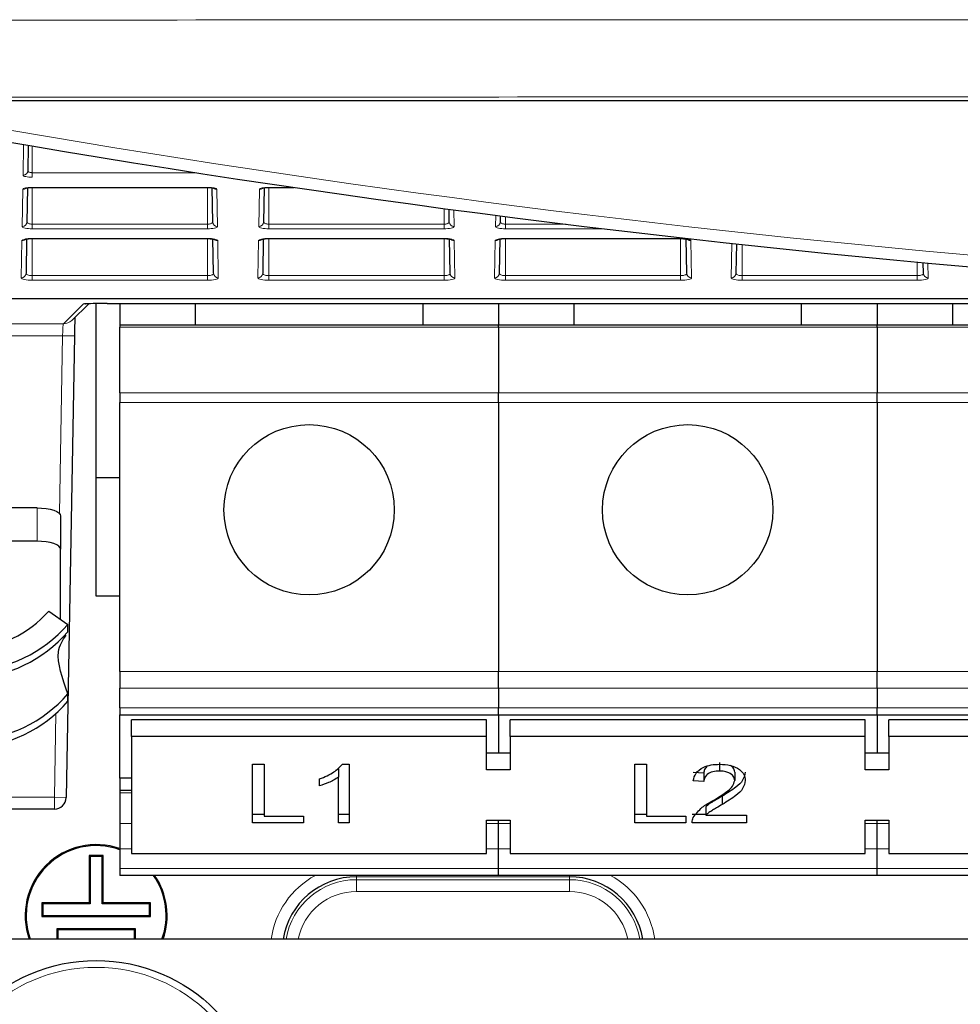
# Paper-space layout 'Blatt3' of a CAD drawing. Header units: millimetres. Extents: x 5 to 418, y 2 to 292.
# Tile 5 of 54: x 65 to 78, y 125 to 139. Entities that reach past the tile are written whole.
import ezdxf

# ---------------------------------------------------------------- set-up
doc = ezdxf.new("R2010")
doc.units = ezdxf.units.MM

psp = doc.layouts.new('Blatt3')

# ---------------------------------------------------------------- linework, layer by layer
at = {"color": 7, "linetype": 'Continuous', "lineweight": 25}
for p, q in [((123.6944, 137.5281), (62.6382, 137.5281)), ((65.2103, 136.9002), (65.204, 136.5426)), ((65.1998, 136.3022), (65.1914, 135.8199)), ((65.2663, 136.3068), (67.733, 136.3068)), ((67.733, 136.3068), (67.733, 136.3082)), ((67.8079, 135.8199), (67.7995, 136.3023)), ((68.5332, 136.3022), (68.5247, 135.8199)), ((68.5997, 136.3068), (68.955, 136.3068)), ((71.1412, 135.8199), (71.1381, 136.001)), ((71.8596, 135.9064), (71.8581, 135.8199)), ((65.1872, 135.581), (65.1788, 135.0972)), ((65.2663, 135.5868), (67.733, 135.5868)), ((67.733, 135.5868), (67.733, 135.5882)), ((67.8205, 135.0972), (67.8121, 135.5809)), ((68.5206, 135.581), (68.5121, 135.0972)), ((68.5997, 135.5868), (71.0663, 135.5868)), ((71.1538, 135.0972), (71.1454, 135.5809)), ((71.833, 135.5775), (71.833, 135.5762)), ((71.8539, 135.581), (71.8455, 135.0972)), ((71.933, 135.5868), (71.933, 135.5882)), ((71.933, 135.5868), (74.3997, 135.5868)), ((74.3997, 135.5868), (74.3997, 135.5882)), ((74.4872, 135.0972), (74.4787, 135.5809)), ((75.186, 135.5115), (75.1788, 135.0972)), ((77.8205, 135.0972), (77.8179, 135.2471)), ((65.8213, 134.4331), (66.0617, 134.6693)), ((66.1663, 132.2159), (66.1663, 134.6708)), ((66.3234, 134.6715), (86.5174, 134.6715)), ((66.4997, 134.6715), (66.4997, 134.3659)), ((67.5663, 134.3659), (67.5663, 134.6715)), ((70.7663, 134.6715), (70.7663, 134.3659)), ((71.833, 134.6715), (71.833, 134.3659)), ((72.8997, 134.3659), (72.8997, 134.6715)), ((76.0997, 134.6715), (76.0997, 134.3659)), ((77.1663, 134.6715), (77.1663, 134.3659)), ((78.233, 134.3659), (78.233, 134.6715)), ((71.833, 134.3659), (66.4997, 134.3659)), ((66.4997, 134.3659), (66.4997, 134.3379)), ((66.4997, 133.4153), (66.4997, 134.3379)), ((71.833, 134.3379), (71.833, 134.3659)), ((77.1663, 134.3659), (71.833, 134.3659)), ((71.833, 134.3379), (71.833, 133.4153)), ((77.1663, 134.3379), (77.1663, 134.3659)), ((82.4997, 134.3659), (77.1663, 134.3659)), ((77.1663, 134.3379), (77.1663, 133.4153)), ((65.8595, 134.2158), (65.744, 127.7129)), ((66.4997, 133.4153), (66.4997, 133.2767)), ((71.833, 133.2767), (71.833, 133.4153)), ((77.1663, 133.2767), (77.1663, 133.4153)), ((66.4997, 129.4873), (66.4997, 133.2767)), ((71.833, 133.2767), (71.833, 129.4873)), ((77.1663, 133.2767), (77.1663, 129.4873)), ((66.1663, 130.5492), (66.1663, 132.2159)), ((66.4997, 132.2159), (66.1663, 132.2159)), ((65.333, 131.7927), (62.833, 131.7927)), ((65.6663, 131.6787), (65.6663, 131.2089)), ((65.333, 131.3229), (62.833, 131.3229)), ((65.6663, 130.2218), (65.6663, 131.2089)), ((66.4997, 130.5492), (66.1663, 130.5492)), ((65.4991, 130.3391), (65.7663, 130.1517)), ((65.7663, 130.048), (65.7663, 130.1517)), ((66.4997, 129.4873), (66.4997, 129.2516)), ((71.833, 129.2516), (71.833, 129.4873)), ((77.1663, 129.2516), (77.1663, 129.4873)), ((65.7663, 129.0686), (65.7663, 129.1723)), ((66.4997, 128.9754), (66.4997, 129.2516)), ((71.833, 129.2516), (71.833, 128.9754)), ((77.1663, 129.2516), (77.1663, 128.9754)), ((66.4997, 128.9754), (66.4997, 128.8778)), ((66.4997, 128.8778), (71.833, 128.8778)), ((66.4997, 127.9855), (66.4997, 128.8778)), ((71.833, 128.8778), (71.833, 128.9754)), ((71.833, 128.8778), (77.1663, 128.8778)), ((71.833, 128.8778), (71.833, 128.3361)), ((77.1663, 128.8778), (77.1663, 128.9754)), ((77.1663, 128.8778), (82.4997, 128.8778)), ((77.1663, 128.8778), (77.1663, 128.3361)), ((66.6663, 128.5718), (66.6663, 128.8075)), ((71.6663, 128.8075), (66.6663, 128.8075)), ((71.6663, 128.5718), (71.6663, 128.8075)), ((71.9997, 128.5718), (71.9997, 128.8075)), ((76.9997, 128.8075), (71.9997, 128.8075)), ((76.9997, 128.5718), (76.9997, 128.8075)), ((77.333, 128.5718), (77.333, 128.8075)), ((82.333, 128.8075), (77.333, 128.8075)), ((71.6663, 128.5718), (66.6663, 128.5718)), ((66.6663, 128.5718), (66.6663, 126.9219)), ((71.6663, 128.1004), (71.6663, 128.5718)), ((71.9997, 128.5718), (71.9997, 128.1004)), ((76.9997, 128.5718), (71.9997, 128.5718)), ((76.9997, 128.1004), (76.9997, 128.5718)), ((77.333, 128.5718), (77.333, 128.1004)), ((82.333, 128.5718), (77.333, 128.5718)), ((71.9997, 128.3361), (71.6663, 128.3361)), ((77.333, 128.3361), (76.9997, 128.3361)), ((68.3703, 128.181), (68.5348, 128.181)), ((68.3703, 127.3561), (68.3703, 128.181)), ((68.5348, 128.181), (68.5348, 127.4513)), ((69.6351, 128.181), (69.7314, 128.181)), ((69.7314, 128.181), (69.7314, 127.3561)), ((73.7549, 128.181), (73.9194, 128.181)), ((73.7549, 127.3561), (73.7549, 128.181)), ((73.9194, 128.181), (73.9194, 127.4513)), ((74.9482, 128.2037), (74.9482, 128.0858)), ((69.5818, 128.1168), (69.5397, 128.0943)), ((69.5818, 128.1168), (69.5818, 127.9989)), ((71.9997, 128.1004), (71.6663, 128.1004)), ((74.7271, 128.0556), (74.5775, 128.0662)), ((74.7271, 128.0556), (74.7271, 127.9378)), ((75.1609, 128.0702), (75.1609, 127.9523)), ((77.333, 128.1004), (76.9997, 128.1004)), ((66.6663, 127.9855), (66.4997, 127.9855)), ((66.4997, 127.9855), (66.4997, 127.8129)), ((69.3126, 127.8773), (69.3126, 127.9748)), ((69.5818, 127.3561), (69.5818, 127.9989)), ((74.7271, 127.9378), (74.5775, 127.9483)), ((66.6663, 127.8129), (66.4997, 127.8129)), ((66.4997, 127.8129), (66.4997, 127.7768)), ((66.4997, 127.7768), (66.4997, 127.3463)), ((74.9867, 127.7327), (74.9867, 127.6149)), ((65.5774, 127.5492), (62.8248, 127.5492)), ((74.7547, 127.5797), (74.7547, 127.4618)), ((66.4997, 127.3463), (66.4997, 126.9896)), ((68.5348, 127.4739), (68.3703, 127.4739)), ((69.0882, 127.3561), (68.3703, 127.3561)), ((68.5348, 127.4513), (69.0882, 127.4513)), ((69.0882, 127.4513), (69.0882, 127.3561)), ((69.7314, 127.4739), (69.5818, 127.4739)), ((69.7314, 127.3561), (69.5818, 127.3561)), ((71.6663, 127.3933), (71.9997, 127.3933)), ((71.6663, 126.9219), (71.6663, 127.3933)), ((71.833, 127.3463), (71.833, 127.3933)), ((71.833, 126.9896), (71.833, 127.3463)), ((71.9997, 127.3933), (71.9997, 126.9219)), ((73.9194, 127.4739), (73.7549, 127.4739)), ((74.4728, 127.3561), (73.7549, 127.3561)), ((73.9194, 127.4513), (74.4728, 127.4513)), ((74.4728, 127.4513), (74.4728, 127.3561)), ((74.7547, 127.4739), (74.5626, 127.4739)), ((75.3254, 127.3561), (74.5626, 127.3561)), ((74.7547, 127.4618), (75.3254, 127.4618)), ((75.3254, 127.4618), (75.3254, 127.3561)), ((76.9997, 127.3933), (77.333, 127.3933)), ((76.9997, 126.9219), (76.9997, 127.3933)), ((77.1663, 127.3463), (77.1663, 127.3933)), ((77.1663, 126.9896), (77.1663, 127.3463)), ((77.333, 127.3933), (77.333, 126.9219)), ((66.4997, 126.9896), (66.4997, 126.7135)), ((66.6663, 126.9219), (71.6663, 126.9219)), ((71.833, 126.7135), (71.833, 126.9896)), ((71.9997, 126.9219), (76.9997, 126.9219)), ((77.1663, 126.7135), (77.1663, 126.9896)), ((77.333, 126.9219), (82.333, 126.9219)), ((66.0684, 126.8971), (66.083, 126.8825)), ((66.2642, 126.8971), (66.0684, 126.8971)), ((66.0684, 126.8971), (66.0684, 126.2304)), ((66.083, 126.8825), (66.083, 126.2159)), ((66.2497, 126.8825), (66.083, 126.8825)), ((66.2642, 126.8971), (66.2497, 126.8825)), ((66.2497, 126.2159), (66.2497, 126.8825)), ((66.2642, 126.2304), (66.2642, 126.8971)), ((66.4997, 126.7135), (66.4997, 126.6159)), ((71.833, 126.6159), (71.833, 126.7135)), ((77.1663, 126.6159), (77.1663, 126.7135)), ((71.833, 126.6159), (66.4997, 126.6159)), ((77.1663, 126.6159), (71.833, 126.6159)), ((82.4997, 126.6159), (77.1663, 126.6159)), ((65.4017, 126.2304), (65.4017, 126.0346)), ((65.4017, 126.2304), (65.4163, 126.2159)), ((66.0684, 126.2304), (65.4017, 126.2304)), ((66.0684, 126.2304), (66.083, 126.2159)), ((66.2642, 126.2304), (66.2497, 126.2159)), ((66.9309, 126.2304), (66.2642, 126.2304)), ((66.9309, 126.2304), (66.9163, 126.2159)), ((66.9309, 126.0346), (66.9309, 126.2304)), ((65.4163, 126.2159), (65.4163, 126.0492)), ((66.083, 126.2159), (65.4163, 126.2159)), ((66.9163, 126.2159), (66.2497, 126.2159)), ((66.9163, 126.0492), (66.9163, 126.2159)), ((65.4017, 126.0346), (65.4163, 126.0492)), ((65.4017, 126.0346), (66.9309, 126.0346)), ((65.4163, 126.0492), (66.9163, 126.0492)), ((66.9309, 126.0346), (66.9163, 126.0492)), ((65.6101, 125.8638), (65.6101, 125.7159)), ((65.6101, 125.8638), (65.6247, 125.8492)), ((66.7226, 125.8638), (65.6101, 125.8638)), ((65.6247, 125.8492), (65.6247, 125.7159)), ((66.708, 125.8492), (65.6247, 125.8492)), ((66.7226, 125.8638), (66.708, 125.8492)), ((66.708, 125.7159), (66.708, 125.8492)), ((66.7226, 125.7159), (66.7226, 125.8638)), ((122.1663, 125.7159), (64.1663, 125.7159))]:
    psp.add_line(p, q, dxfattribs=at)
at = {"color": 7, "linetype": 'Continuous', "lineweight": 18}
for p, q in [((65.1374, 136.4786), (65.1449, 136.9113)), ((65.2663, 136.8907), (65.2663, 136.5151)), ((65.2663, 136.4511), (65.2663, 136.5151)), ((65.2663, 136.5151), (67.5763, 136.5151)), ((65.1248, 135.7559), (65.1339, 136.2802)), ((65.2663, 136.3082), (67.733, 136.3082)), ((65.2663, 136.3068), (65.2663, 136.3082)), ((65.2663, 136.3068), (65.2663, 135.7897)), ((67.733, 136.3068), (67.733, 135.7897)), ((67.8654, 136.2802), (67.8746, 135.7559)), ((68.4581, 135.7559), (68.4672, 136.2802)), ((68.5997, 136.3082), (68.9451, 136.3082)), ((68.5997, 136.3068), (68.5997, 136.3082)), ((68.5997, 136.3068), (68.5997, 135.7897)), ((71.0663, 136.0106), (71.0663, 135.7897)), ((71.2038, 135.9922), (71.2079, 135.7559)), ((71.7914, 135.7559), (71.7942, 135.9148)), ((71.933, 135.8969), (71.933, 135.7897)), ((65.2663, 135.7257), (65.2663, 135.7897)), ((65.2663, 135.7897), (67.733, 135.7897)), ((67.733, 135.7257), (65.2663, 135.7257)), ((67.733, 135.7257), (67.733, 135.7897)), ((68.5997, 135.7257), (68.5997, 135.7897)), ((68.5997, 135.7897), (71.0663, 135.7897)), ((71.0663, 135.7257), (68.5997, 135.7257)), ((71.0663, 135.7257), (71.0663, 135.7897)), ((71.933, 135.7257), (71.933, 135.7897)), ((71.933, 135.7897), (72.785, 135.7897)), ((73.3117, 135.7257), (71.933, 135.7257)), ((65.1121, 135.0332), (65.1213, 135.5575)), ((65.2663, 135.5882), (67.733, 135.5882)), ((65.2663, 135.5868), (65.2663, 135.5882)), ((65.2663, 135.5868), (65.2663, 135.0643)), ((67.733, 135.5868), (67.733, 135.0643)), ((67.878, 135.5575), (67.8872, 135.0332)), ((68.4455, 135.0332), (68.4546, 135.5575)), ((68.5997, 135.5882), (71.0663, 135.5882)), ((68.5997, 135.5868), (68.5997, 135.5882)), ((68.5997, 135.5868), (68.5997, 135.0643)), ((71.0663, 135.5868), (71.0663, 135.5882)), ((71.0663, 135.5868), (71.0663, 135.0643)), ((71.2113, 135.5575), (71.2205, 135.0332)), ((71.7788, 135.0332), (71.788, 135.5575)), ((71.933, 135.5882), (74.3997, 135.5882)), ((71.933, 135.5868), (71.933, 135.0643)), ((74.3997, 135.5868), (74.3997, 135.0643)), ((74.5447, 135.5575), (74.5538, 135.0332)), ((75.1121, 135.0332), (75.1206, 135.5187)), ((75.2663, 135.5029), (75.2663, 135.0643)), ((77.733, 135.2549), (77.733, 135.0643)), ((77.8835, 135.241), (77.8872, 135.0332)), ((65.2663, 135.0003), (65.2663, 135.0643)), ((65.2663, 135.0643), (67.733, 135.0643)), ((67.733, 135.0003), (65.2663, 135.0003)), ((67.733, 135.0003), (67.733, 135.0643)), ((68.5997, 135.0003), (68.5997, 135.0643)), ((68.5997, 135.0643), (71.0663, 135.0643)), ((71.0663, 135.0003), (68.5997, 135.0003)), ((71.0663, 135.0003), (71.0663, 135.0643)), ((71.933, 135.0003), (71.933, 135.0643)), ((71.933, 135.0643), (74.3997, 135.0643)), ((74.3997, 135.0003), (71.933, 135.0003)), ((74.3997, 135.0003), (74.3997, 135.0643)), ((75.2663, 135.0003), (75.2663, 135.0643)), ((75.2663, 135.0643), (77.733, 135.0643)), ((77.733, 135.0003), (75.2663, 135.0003)), ((77.733, 135.0003), (77.733, 135.0643)), ((57.1472, 134.7419), (84.9425, 134.7419)), ((85.016, 134.7382), (57.1472, 134.7382)), ((65.7045, 134.3854), (65.99, 134.6658)), ((65.99, 134.6658), (66.017, 134.668)), ((64.6663, 134.3854), (65.7045, 134.3854)), ((66.4997, 134.3379), (71.833, 134.3379)), ((71.833, 134.3379), (77.1663, 134.3379)), ((77.1663, 134.3379), (82.4997, 134.3379)), ((65.6929, 134.2188), (64.6663, 134.2188)), ((65.6484, 131.7156), (65.6929, 134.2188)), ((65.6929, 134.2188), (65.8595, 134.2158)), ((71.833, 133.4153), (66.4997, 133.4153)), ((77.1663, 133.4153), (71.833, 133.4153)), ((82.4997, 133.4153), (77.1663, 133.4153)), ((66.4997, 133.2767), (71.833, 133.2767)), ((71.833, 133.2767), (77.1663, 133.2767)), ((77.1663, 133.2767), (82.4997, 133.2767)), ((65.333, 131.3229), (65.333, 131.7927)), ((71.833, 129.4873), (66.4997, 129.4873)), ((77.1663, 129.4873), (71.833, 129.4873)), ((82.4997, 129.4873), (77.1663, 129.4873)), ((66.4997, 129.2516), (71.833, 129.2516)), ((71.833, 129.2516), (77.1663, 129.2516)), ((77.1663, 129.2516), (82.4997, 129.2516)), ((65.5774, 127.7159), (65.5983, 128.8939)), ((71.833, 128.9754), (66.4997, 128.9754)), ((77.1663, 128.9754), (71.833, 128.9754)), ((82.4997, 128.9754), (77.1663, 128.9754)), ((66.4997, 127.7768), (66.6663, 127.7768)), ((62.8248, 127.7159), (65.5774, 127.7159)), ((65.5774, 127.7159), (65.744, 127.7129)), ((65.5774, 127.7159), (65.5774, 127.5492)), ((66.6663, 127.3463), (66.4997, 127.3463)), ((71.833, 127.3463), (71.6663, 127.3463)), ((71.9997, 127.3463), (71.833, 127.3463)), ((77.1663, 127.3463), (76.9997, 127.3463)), ((77.333, 127.3463), (77.1663, 127.3463)), ((66.4997, 126.9896), (66.6663, 126.9896)), ((71.6663, 126.9896), (71.833, 126.9896)), ((71.833, 126.9896), (71.9997, 126.9896)), ((76.9997, 126.9896), (77.333, 126.9896)), ((71.833, 126.7135), (66.4997, 126.7135)), ((77.1663, 126.7135), (71.833, 126.7135)), ((82.4997, 126.7135), (77.1663, 126.7135)), ((69.833, 126.5958), (69.833, 126.6159)), ((72.833, 126.5958), (69.833, 126.5958)), ((69.833, 126.5958), (69.833, 126.555)), ((69.833, 126.555), (72.833, 126.555)), ((69.833, 126.555), (69.833, 126.3883)), ((72.833, 126.5958), (72.833, 126.6159)), ((72.833, 126.555), (72.833, 126.5958)), ((72.833, 126.555), (72.833, 126.3883)), ((72.833, 126.3883), (69.833, 126.3883))]:
    psp.add_line(p, q, dxfattribs=at)
at = {"color": 7, "linetype": 'Continuous', "lineweight": 25, "flags": 128}
for points in [[(65.333, 131.7927), (65.398, 131.7905), (65.4605, 131.7841), (65.5182, 131.7735), (65.5687, 131.7593), (65.6101, 131.7421), (65.6409, 131.7224), (65.6599, 131.701), (65.6663, 131.6787)], [(65.6663, 131.2089), (65.6599, 131.2311), (65.6409, 131.2525), (65.6101, 131.2722), (65.5687, 131.2895), (65.5182, 131.3037), (65.4605, 131.3142), (65.398, 131.3207), (65.333, 131.3229)]]:
    psp.add_lwpolyline(points, dxfattribs=at)
at = {"color": 7, "linetype": 'Continuous', "lineweight": 25}
for centre, radius in [((69.1663, 131.7659), 1.2), ((74.4997, 131.7659), 1.2), ((66.1663, 123.0492), 2.3667)]:
    psp.add_circle(centre, radius, dxfattribs=at)
at = {"color": 7, "linetype": 'Continuous', "lineweight": 18}
psp.add_circle((66.1663, 123.0492), 2.2704, dxfattribs=at)
at = {"color": 7, "linetype": 'Continuous', "lineweight": 25}
for centre, radius, start, end in [((93.1663, 301.2055), 166.6667, 259.163911, 280.836089), ((64.3322, 131.3567), 1.5483, 224.47521, 318.90909), ((64.3319, 131.3892), 1.8945, 224.4698, 319.21371), ((64.3319, 131.2856), 1.8946, 224.60778, 319.21205), ((64.3319, 130.41), 1.8946, 224.60778, 319.21205), ((64.3319, 130.3062), 1.8945, 224.4698, 319.21371), ((65.5774, 127.7159), 0.1667, 270.00426, 358.98686), ((66.1663, 126.0492), 1, 70.52878, 199.47122), ((66.1663, 126.0492), 0.9854, 70.22875, 199.77125), ((66.1663, 126.0492), 0.9854, 340.22875, 35.10326), ((66.1663, 126.0492), 1, 340.52878, 34.51811), ((69.833, 125.5492), 1.0466, 90, 170.83686), ((72.833, 125.5492), 1.0466, 9.16314, 90)]:
    psp.add_arc(centre, radius, start, end, dxfattribs=at)
at = {"color": 7, "linetype": 'Continuous', "lineweight": 18}
for centre, radius, start, end in [((93.1663, 301.2055), 166.5, 259.434941, 280.565059), ((65.1381, 136.5445), 0.0659, 269.33761, 358.37428), ((65.1341, 136.3477), 0.0675, 269.87262, 306.93818), ((67.8652, 136.3477), 0.0675, 231.80296, 270.1316), ((68.4674, 136.3477), 0.0675, 269.86882, 308.07244), ((65.1255, 135.8218), 0.0659, 269.33761, 358.37428), ((67.8738, 135.8218), 0.0659, 181.62572, 270.66239), ((68.4588, 135.8218), 0.0659, 269.33761, 358.37428), ((71.2071, 135.8218), 0.0659, 181.62572, 270.66239), ((71.7922, 135.8218), 0.0659, 269.33761, 358.37428), ((65.1215, 135.6246), 0.0672, 269.79157, 320.62433), ((67.8779, 135.625), 0.0675, 230.11592, 270.13737), ((68.4548, 135.625), 0.0675, 269.86318, 309.72666), ((71.2112, 135.625), 0.0675, 230.11592, 270.13737), ((71.7881, 135.625), 0.0675, 269.86318, 309.72666), ((74.5445, 135.625), 0.0675, 230.11592, 270.13737), ((65.1129, 135.0991), 0.0659, 269.33761, 358.37428), ((67.8864, 135.0991), 0.0659, 181.62572, 270.66239), ((68.4462, 135.0991), 0.0659, 269.33761, 358.37428), ((71.2197, 135.0991), 0.0659, 181.62572, 270.66239), ((71.7796, 135.0991), 0.0659, 269.33761, 358.37428), ((74.5531, 135.0991), 0.0659, 181.62572, 270.66239), ((75.1129, 135.0991), 0.0659, 269.33761, 358.37428), ((77.8864, 135.0991), 0.0659, 181.62572, 270.66239), ((65.7046, 134.552), 0.1666, 269.98015, 314.48963), ((69.833, 125.5492), 1.2132, 118.45528, 172.10412), ((69.833, 125.5492), 1.0058, 90, 170.46146), ((72.833, 125.5492), 1.0058, 9.53854, 90), ((72.833, 125.5492), 1.2132, 7.89588, 61.54472), ((69.833, 125.5492), 0.8391, 90, 168.54377), ((72.833, 125.5492), 0.8391, 11.45623, 90)]:
    psp.add_arc(centre, radius, start, end, dxfattribs=at)
for centre, major_axis, ratio, start_param, end_param in [((65.2663, 136.4785), (0.129, 0), 0.212558, 3.1378825, 4.712389), ((65.2663, 136.2801), (0.1324, 0), 0.212558, 1.5707963, 3.1378825), ((67.733, 136.2801), (0.1324, 0), 0.212558, 0.0037102, 1.5707963), ((68.5997, 136.2801), (0.1324, 0), 0.212558, 1.5707963, 3.1378825), ((65.2663, 135.7558), (0.1416, 0), 0.212558, 3.1378825, 4.712389), ((67.733, 135.7558), (0.1416, 0), 0.212558, 4.712389, 6.2868955), ((68.5997, 135.7558), (0.1416, 0), 0.212558, 3.1378825, 4.712389), ((71.0663, 135.7558), (0.1416, 0), 0.212558, 4.712389, 6.2868955), ((71.933, 135.7558), (0.1416, 0), 0.212558, 3.1378825, 4.712389), ((65.2663, 135.5574), (0.145, 0), 0.212558, 1.5707963, 3.1378825), ((67.733, 135.5574), (0.145, 0), 0.212558, 0.0037102, 1.5707963), ((68.5997, 135.5574), (0.145, 0), 0.212558, 1.5707963, 3.1378825), ((71.0663, 135.5574), (0.145, 0), 0.212558, 0.0037102, 1.5707963), ((71.933, 135.5574), (0.145, 0), 0.212558, 1.5707963, 3.1378825), ((74.3997, 135.5574), (0.145, 0), 0.212558, 0.0037102, 1.5707963), ((65.2663, 135.0331), (0.1542, 0), 0.212558, 3.1378825, 4.712389), ((67.733, 135.0331), (0.1542, 0), 0.212558, 4.712389, 6.2868955), ((68.5997, 135.0331), (0.1542, 0), 0.212558, 3.1378825, 4.712389), ((71.0663, 135.0331), (0.1542, 0), 0.212558, 4.712389, 6.2868955), ((71.933, 135.0331), (0.1542, 0), 0.212558, 3.1378825, 4.712389), ((74.3997, 135.0331), (0.1542, 0), 0.212558, 4.712389, 6.2868955), ((75.2663, 135.0331), (0.1542, 0), 0.212558, 3.1378825, 4.712389), ((77.733, 135.0331), (0.1542, 0), 0.212558, 4.712389, 6.2868955), ((66.3233, 134.6657), (0.3334, 0), 0.0174523, 2.8514039, 3.1238292), ((65.6987, 134.2188), (0.0059, 0.1667), 0.0348716, 0.0186938, 1.5720368)]:
    psp.add_ellipse(centre, major_axis=major_axis, ratio=ratio, start_param=start_param, end_param=end_param, dxfattribs=at)
at = {"color": 7, "linetype": 'Continuous', "lineweight": 25}
for centre, major_axis, start_param, end_param in [((66.3233, 134.6657), (0.3334, 0), 1.5704862, 2.8514039), ((65.8653, 134.2158), (0.0059, 0.3333), 0.6687675, 1.5711065)]:
    psp.add_ellipse(centre, major_axis=major_axis, ratio=0.0174523, start_param=start_param, end_param=end_param, dxfattribs=at)
at = {"color": 7, "linetype": 'Continuous', "lineweight": 18}
for points, knots in [([(58.1101, 138.6577), (59.4126, 138.6591), (63.5333, 138.6635), (70.483, 138.6684), (79.896, 138.6711), (90.1243, 138.6687), (97.5193, 138.6628), (101.1496, 138.6588), (101.1497, 138.6588)], [0, 0, 0, 0, 0.0909036, 0.287602, 0.4844278, 0.7466181, 0.9999995, 1, 1, 1, 1]), ([(101.0641, 137.5715), (97.4482, 137.5749), (90.0866, 137.5818), (79.8976, 137.5838), (70.5177, 137.5812), (63.5923, 137.5762), (59.485, 137.5717), (58.1871, 137.5703)], [0, 0, 0, 0, 0.2531661, 0.515433, 0.7122521, 0.9090712, 1, 1, 1, 1]), ([(65.204, 136.5426), (65.2048, 136.5393), (65.2062, 136.5327), (65.2185, 136.524), (65.2363, 136.5178), (65.2535, 136.5153), (65.2635, 136.5152), (65.2663, 136.5151)], [0, 0, 0, 0, 0.2396726, 0.4797144, 0.7078909, 0.9161833, 1, 1, 1, 1]), ([(65.1914, 135.8199), (65.1926, 135.8157), (65.1949, 135.8078), (65.2119, 135.7982), (65.2339, 135.792), (65.2534, 135.7899), (65.2641, 135.7897), (65.2663, 135.7897)], [0, 0, 0, 0, 0.2783142, 0.5149699, 0.7383807, 0.945115, 1, 1, 1, 1]), ([(67.733, 135.7897), (67.7409, 135.79), (67.7568, 135.7906), (67.7782, 135.7952), (67.7951, 135.802), (67.806, 135.8106), (67.8073, 135.8169), (67.8079, 135.8199)], [0, 0, 0, 0, 0.1940397, 0.3878726, 0.5882435, 0.8021647, 1, 1, 1, 1]), ([(68.5247, 135.8199), (68.526, 135.8157), (68.5282, 135.8078), (68.5453, 135.7982), (68.5673, 135.792), (68.5868, 135.7899), (68.5974, 135.7897), (68.5997, 135.7897)], [0, 0, 0, 0, 0.2783142, 0.5149699, 0.7383807, 0.945115, 1, 1, 1, 1]), ([(71.0663, 135.7897), (71.0743, 135.79), (71.0901, 135.7906), (71.1115, 135.7952), (71.1284, 135.802), (71.1394, 135.8106), (71.1406, 135.8169), (71.1412, 135.8199)], [0, 0, 0, 0, 0.1940397, 0.3878726, 0.5882435, 0.8021647, 1, 1, 1, 1]), ([(71.8581, 135.8199), (71.8593, 135.8157), (71.8615, 135.8078), (71.8786, 135.7982), (71.9006, 135.792), (71.9201, 135.7899), (71.9307, 135.7897), (71.933, 135.7897)], [0, 0, 0, 0, 0.2783142, 0.5149699, 0.7383807, 0.945115, 1, 1, 1, 1]), ([(65.1788, 135.0972), (65.1798, 135.0933), (65.1819, 135.0854), (65.199, 135.0751), (65.2234, 135.0678), (65.2475, 135.0647), (65.2619, 135.0644), (65.2663, 135.0643)], [0, 0, 0, 0, 0.2380712, 0.4723194, 0.6968042, 0.9068305, 1, 1, 1, 1]), ([(67.733, 135.0643), (67.7423, 135.0647), (67.7609, 135.0653), (67.786, 135.0703), (67.8058, 135.0779), (67.8184, 135.0872), (67.8198, 135.094), (67.8205, 135.0972)], [0, 0, 0, 0, 0.1956773, 0.3911723, 0.5932174, 0.8072867, 1, 1, 1, 1]), ([(68.5121, 135.0972), (68.5132, 135.0933), (68.5153, 135.0854), (68.5323, 135.0751), (68.5567, 135.0678), (68.5809, 135.0647), (68.5952, 135.0644), (68.5997, 135.0643)], [0, 0, 0, 0, 0.2380712, 0.4723194, 0.6968042, 0.9068305, 1, 1, 1, 1]), ([(71.0663, 135.0643), (71.0756, 135.0647), (71.0943, 135.0653), (71.1193, 135.0703), (71.1391, 135.0779), (71.1517, 135.0872), (71.1532, 135.094), (71.1538, 135.0972)], [0, 0, 0, 0, 0.1956773, 0.3911723, 0.5932174, 0.8072867, 1, 1, 1, 1]), ([(71.8455, 135.0972), (71.8465, 135.0933), (71.8486, 135.0854), (71.8656, 135.0751), (71.8901, 135.0678), (71.9142, 135.0647), (71.9286, 135.0644), (71.933, 135.0643)], [0, 0, 0, 0, 0.2380712, 0.4723194, 0.6968042, 0.9068305, 1, 1, 1, 1]), ([(74.3997, 135.0643), (74.409, 135.0647), (74.4276, 135.0653), (74.4527, 135.0703), (74.4725, 135.0779), (74.4851, 135.0872), (74.4865, 135.094), (74.4872, 135.0972)], [0, 0, 0, 0, 0.1956773, 0.3911723, 0.5932174, 0.8072867, 1, 1, 1, 1]), ([(75.1788, 135.0972), (75.1798, 135.0933), (75.1819, 135.0854), (75.199, 135.0751), (75.2234, 135.0678), (75.2475, 135.0647), (75.2619, 135.0644), (75.2663, 135.0643)], [0, 0, 0, 0, 0.23807123, 0.47231945, 0.69680417, 0.90683048, 1, 1, 1, 1]), ([(77.733, 135.0643), (77.7423, 135.0647), (77.7609, 135.0653), (77.786, 135.0703), (77.8058, 135.0779), (77.8184, 135.0872), (77.8198, 135.094), (77.8205, 135.0972)], [0, 0, 0, 0, 0.1956773, 0.3911723, 0.5932174, 0.8072867, 1, 1, 1, 1])]:
    psp.add_open_spline(points, degree=3, knots=knots, dxfattribs=at)
at = {"color": 7, "linetype": 'Continuous', "lineweight": 25}
for points, knots in [([(65.1807, 136.3014), (65.1796, 136.3004), (65.1763, 136.2974), (65.1736, 136.2964), (65.1741, 136.2966), (65.1798, 136.2985), (65.193, 136.3015), (65.2161, 136.3047), (65.2426, 136.3065), (65.2603, 136.3067), (65.2663, 136.3068)], [0, 0, 0, 0, 0.0441864, 0.1317224, 0.2198087, 0.3286378, 0.4734978, 0.6612874, 0.8845063, 1, 1, 1, 1]), ([(67.733, 136.3068), (67.7453, 136.3065), (67.7693, 136.3061), (67.7989, 136.3027), (67.817, 136.2993), (67.825, 136.2967), (67.8248, 136.2968), (67.8248, 136.2968)], [0, 0, 0, 0, 0.2822573, 0.5468471, 0.7685733, 0.9291726, 1, 1, 1, 1]), ([(68.5141, 136.3014), (68.513, 136.3004), (68.5096, 136.2974), (68.5069, 136.2964), (68.5074, 136.2966), (68.5131, 136.2985), (68.5263, 136.3015), (68.5494, 136.3047), (68.5759, 136.3065), (68.5936, 136.3067), (68.5997, 136.3068)], [0, 0, 0, 0, 0.0441864, 0.1317224, 0.2198087, 0.3286378, 0.4734978, 0.6612874, 0.8845063, 1, 1, 1, 1]), ([(65.169, 135.5798), (65.1677, 135.5786), (65.1642, 135.5755), (65.1619, 135.5748), (65.1634, 135.5754), (65.1711, 135.5779), (65.1878, 135.5814), (65.2159, 135.585), (65.2445, 135.5866), (65.2621, 135.5867), (65.2663, 135.5868)], [0, 0, 0, 0, 0.05039099, 0.13541095, 0.2260292, 0.34186321, 0.49738922, 0.69639034, 0.92772633, 1, 1, 1, 1]), ([(67.733, 135.5868), (67.7468, 135.5865), (67.7751, 135.5859), (67.809, 135.5819), (67.8292, 135.5776), (67.837, 135.5751), (67.8371, 135.5745), (67.8332, 135.5773), (67.8313, 135.5786)], [0, 0, 0, 0, 0.2403992, 0.4908959, 0.6759934, 0.8082826, 0.9082606, 1, 1, 1, 1]), ([(68.5023, 135.5798), (68.501, 135.5786), (68.4976, 135.5755), (68.4953, 135.5748), (68.4967, 135.5754), (68.5044, 135.5779), (68.5211, 135.5814), (68.5493, 135.585), (68.5779, 135.5866), (68.5955, 135.5867), (68.5997, 135.5868)], [0, 0, 0, 0, 0.05039099, 0.13541095, 0.2260292, 0.34186321, 0.49738922, 0.69639034, 0.92772633, 1, 1, 1, 1]), ([(71.0663, 135.5868), (71.0802, 135.5865), (71.1084, 135.5859), (71.1423, 135.5819), (71.1626, 135.5776), (71.1703, 135.5751), (71.1704, 135.5745), (71.1665, 135.5773), (71.1647, 135.5786)], [0, 0, 0, 0, 0.2403992, 0.4908959, 0.6759934, 0.8082826, 0.9082606, 1, 1, 1, 1]), ([(71.8357, 135.5798), (71.8344, 135.5786), (71.8309, 135.5755), (71.8286, 135.5748), (71.8301, 135.5754), (71.8377, 135.5779), (71.8544, 135.5814), (71.8826, 135.585), (71.9112, 135.5866), (71.9288, 135.5867), (71.933, 135.5868)], [0, 0, 0, 0, 0.05039099, 0.13541095, 0.2260292, 0.34186321, 0.49738922, 0.69639034, 0.92772633, 1, 1, 1, 1]), ([(74.3997, 135.5868), (74.4135, 135.5865), (74.4417, 135.5859), (74.4756, 135.5819), (74.4959, 135.5776), (74.5036, 135.5751), (74.5038, 135.5745), (74.4999, 135.5773), (74.498, 135.5786)], [0, 0, 0, 0, 0.2403992, 0.4908959, 0.6759934, 0.8082826, 0.9082606, 1, 1, 1, 1]), ([(66.0109, 134.6674), (66.0109, 134.6674), (66.0101, 134.6674), (66.0121, 134.6675), (66.014, 134.6676)], [0, 0, 0, 0, 0.0422236, 1, 1, 1, 1]), ([(65.7663, 129.1723), (65.6916, 129.3912), (65.5697, 129.7483), (65.6955, 129.9298), (65.7443, 130)], [0, 0, 0, 0, 0.6128508, 1, 1, 1, 1]), ([(69.3126, 127.9748), (69.3854, 128.0039), (69.5152, 128.0558), (69.5985, 128.1428), (69.6351, 128.181)], [0, 0, 0, 0, 0.5604274, 1, 1, 1, 1]), ([(74.5775, 127.9483), (74.5862, 127.985), (74.6034, 128.058), (74.7036, 128.1389), (74.8288, 128.1763), (74.9105, 128.1794), (74.9515, 128.181)], [0, 0, 0, 0, 0.2802352, 0.558893, 0.7791323, 1, 1, 1, 1]), ([(74.9515, 128.181), (75.0024, 128.1785), (75.1039, 128.1735), (75.2255, 128.1164), (75.2996, 128.0379), (75.3068, 127.9815), (75.3104, 127.9533)], [0, 0, 0, 0, 0.2804823, 0.5596436, 0.7797486, 1, 1, 1, 1]), ([(74.7742, 128.1541), (74.76, 128.1394), (74.7315, 128.1096), (74.7286, 128.0737), (74.7271, 128.0556)], [0, 0, 0, 0, 0.4955163, 1, 1, 1, 1]), ([(74.9482, 128.0858), (74.9159, 128.0841), (74.8515, 128.0807), (74.7741, 128.0437), (74.7326, 127.9914), (74.7289, 127.9557), (74.7271, 127.9378)], [0, 0, 0, 0, 0.2804101, 0.559489, 0.7793747, 1, 1, 1, 1]), ([(75.1609, 127.9523), (75.1569, 127.9734), (75.149, 128.0156), (75.0884, 128.0597), (75.0184, 128.0829), (74.9716, 128.0848), (74.9482, 128.0858)], [0, 0, 0, 0, 0.27907993, 0.55861185, 0.77904313, 1, 1, 1, 1]), ([(75.3104, 128.0712), (75.3025, 128.0318), (75.2867, 127.9528), (75.1613, 127.8386), (75.053, 127.7729), (74.9867, 127.7327)], [0, 0, 0, 0, 0.27874148, 0.55883368, 1, 1, 1, 1]), ([(75.1609, 128.0702), (75.1576, 128.0918), (75.1521, 128.1293), (75.113, 128.1543), (75.0964, 128.1649)], [0, 0, 0, 0, 0.5751062, 1, 1, 1, 1]), ([(69.5818, 127.9989), (69.5356, 127.9717), (69.453, 127.9231), (69.3555, 127.8913), (69.3126, 127.8773)], [0, 0, 0, 0, 0.5596859, 1, 1, 1, 1]), ([(74.8472, 127.6646), (74.9218, 127.7097), (75.0256, 127.7725), (75.1403, 127.8706), (75.154, 127.9251), (75.1609, 127.9523)], [0, 0, 0, 0, 0.5613127, 0.7813859, 1, 1, 1, 1]), ([(75.3104, 127.9533), (75.3025, 127.9139), (75.2867, 127.8349), (75.1613, 127.7207), (75.053, 127.655), (74.9867, 127.6149)], [0, 0, 0, 0, 0.2787415, 0.5588337, 1, 1, 1, 1]), ([(74.5782, 127.4294), (74.6156, 127.4807), (74.6826, 127.5725), (74.7968, 127.6364), (74.8472, 127.6646)], [0, 0, 0, 0, 0.55835928, 1, 1, 1, 1]), ([(74.9867, 127.7327), (74.9589, 127.7165), (74.9131, 127.6897), (74.8498, 127.6521), (74.7972, 127.6191), (74.7688, 127.5928), (74.7547, 127.5797)], [0, 0, 0, 0, 0.3400378, 0.5600628, 0.7800895, 1, 1, 1, 1]), ([(74.9867, 127.6149), (74.9589, 127.5986), (74.9131, 127.5719), (74.8498, 127.5342), (74.7972, 127.5013), (74.7688, 127.475), (74.7547, 127.4618)], [0, 0, 0, 0, 0.3400378, 0.5600628, 0.7800895, 1, 1, 1, 1]), ([(74.5626, 127.3561), (74.563, 127.37), (74.5637, 127.395), (74.5738, 127.4189), (74.5782, 127.4294)], [0, 0, 0, 0, 0.5599563, 1, 1, 1, 1])]:
    psp.add_open_spline(points, degree=3, knots=knots, dxfattribs=at)

doc.saveas('drawing.dxf')
